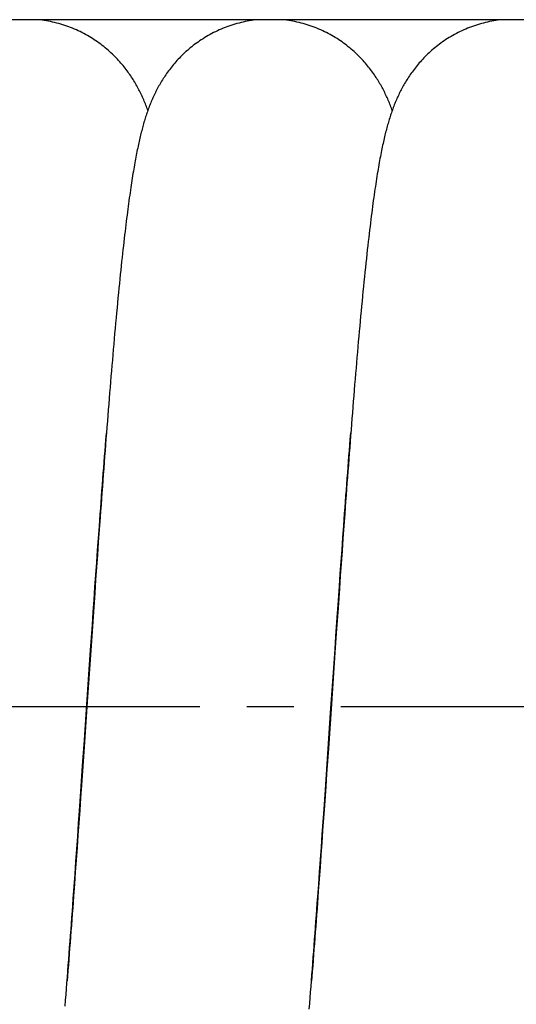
# Model space of a CAD drawing. Extents: x 0 to 594, y 0 to 420.
# Tile 13 of 17: x 307 to 333, y 325 to 376. Entities that reach past the tile are written whole.
import ezdxf

# ---------------------------------------------------------------- set-up
doc = ezdxf.new("R2010")
doc.units = 0
doc.header["$LTSCALE"] = 32.67
doc.linetypes.add('CENTER', pattern=[0.6, 0.375, -0.075, 0.075, -0.075])
for name, color, linetype in [('110652_DXF_CONTINUOUS_LINE', 7, 'CONTINUOUS'), ('110802_DXF_CONTINUOUS_LINE', 7, 'CONTINUOUS'), ('ASEM_85_125-125_DXF_AXIS', 7, 'CONTINUOUS'), ('HOSE_125_125DXF_CONTINUOUS', 7, 'CONTINUOUS')]:
    doc.layers.add(name, color=color, linetype=linetype)

msp = doc.modelspace()

# ---------------------------------------------------------------- linework, layer by layer
at = {"layer": '110652_DXF_CONTINUOUS_LINE', "color": 3, "linetype": 'CONTINUOUS'}
for p, q in [((309.39941, 328.42519), (309.40291, 328.42519)), ((322.13855, 328.42519), (322.14203, 328.42519))]:
    msp.add_line(p, q, dxfattribs=at)
at = {"layer": '110652_DXF_CONTINUOUS_LINE', "color": 9, "linetype": 'CONTINUOUS'}
for p, q in [((309.39941, 328.42519), (309.40291, 328.42519)), ((322.13855, 328.42519), (322.14203, 328.42519))]:
    msp.add_line(p, q, dxfattribs=at)
at = {"layer": '110802_DXF_CONTINUOUS_LINE', "color": 7, "linetype": 'CONTINUOUS'}
msp.add_line((358.74971, 376.02316), (266.54971, 376.02316), dxfattribs=at)
at = {"layer": 'ASEM_85_125-125_DXF_AXIS', "color": 7, "linetype": 'CENTER'}
msp.add_line((374.92971, 340.20338), (256.69971, 340.20338), dxfattribs=at)
at = {"layer": 'HOSE_125_125DXF_CONTINUOUS', "color": 7, "linetype": 'CONTINUOUS'}
for p, q in [((311.23001, 354.12031), (311.2582, 354.47657)), ((323.97104, 354.14461), (323.99845, 354.4909)), ((323.5869, 349.03964), (323.63231, 349.6641)), ((323.63603, 349.63642), (323.58951, 348.98928)), ((310.79918, 348.36601), (310.84479, 348.99826)), ((310.88299, 349.44315), (310.83632, 348.79285)), ((323.54146, 348.4099), (323.5869, 349.03964)), ((323.58951, 348.98928), (323.54305, 348.33861)), ((310.83632, 348.79285), (310.78971, 348.13889)), ((310.78971, 348.13889), (310.74314, 347.48153)), ((310.75353, 347.72874), (310.79918, 348.36601)), ((323.49598, 347.77516), (323.54146, 348.4099)), ((323.54305, 348.33861), (323.49664, 347.68474)), ((310.74314, 347.48153), (310.6966, 346.82109)), ((310.70785, 347.08679), (310.75353, 347.72874)), ((323.49664, 347.68474), (323.45028, 347.02796)), ((323.45044, 347.13569), (323.49598, 347.77516)), ((310.66212, 346.44054), (310.70785, 347.08679)), ((323.45028, 347.02796), (323.40398, 346.36859)), ((323.40487, 346.49178), (323.45044, 347.13569)), ((310.61636, 345.79033), (310.66212, 346.44054)), ((310.6966, 346.82109), (310.65009, 346.15781)), ((323.3364, 345.51818), (323.40487, 346.49178)), ((310.65009, 346.15781), (310.58039, 345.15847)), ((323.40398, 346.36859), (323.33461, 345.37534)), ((310.57056, 345.13652), (310.61636, 345.79033)), ((323.29069, 344.86443), (323.3364, 345.51818)), ((310.58039, 345.15847), (310.51078, 344.1551)), ((310.52472, 344.47938), (310.57056, 345.13652)), ((323.33461, 345.37534), (323.24227, 344.04464)), ((310.47883, 343.81921), (310.52472, 344.47938)), ((323.22204, 343.87786), (323.29069, 344.86443)), ((310.51078, 344.1551), (310.44129, 343.14924)), ((323.24227, 344.04464), (323.17308, 343.04295)), ((323.17623, 343.21684), (323.22204, 343.87786)), ((310.43291, 343.15633), (310.47883, 343.81921)), ((310.44129, 343.14924), (310.25651, 340.46381)), ((310.36393, 342.15758), (310.43291, 343.15633)), ((323.17308, 343.04295), (322.98885, 340.36506)), ((323.10746, 342.22151), (323.17623, 343.21684)), ((310.20265, 339.81376), (310.36393, 342.15758)), ((322.94687, 339.88766), (323.10746, 342.22151)), ((310.25651, 340.46381), (310.09524, 338.12038)), ((322.98885, 340.36506), (322.82833, 338.03291)), ((310.11035, 338.47099), (310.20265, 339.81376)), ((322.85489, 338.54962), (322.94687, 339.88766)), ((310.01783, 337.12799), (310.11035, 338.47099)), ((322.76275, 337.21195), (322.85489, 338.54962)), ((310.09524, 338.12038), (310.02626, 337.12202)), ((322.82833, 338.03291), (322.73673, 336.7086)), ((322.67047, 335.87749), (322.76275, 337.21195)), ((309.92511, 335.7876), (310.01783, 337.12799)), ((310.02626, 337.12202), (309.95734, 336.1288)), ((322.73673, 336.7086), (322.69098, 336.0498)), ((309.85545, 334.78589), (309.92511, 335.7876)), ((309.95734, 336.1288), (309.91144, 335.47002)), ((322.60116, 334.8802), (322.67047, 335.87749)), ((322.69098, 336.0498), (322.6224, 335.06703)), ((309.91144, 335.47002), (309.86558, 334.81432)), ((309.80896, 334.12053), (309.85545, 334.78589)), ((309.86558, 334.81432), (309.81974, 334.1621)), ((322.55489, 334.2176), (322.60116, 334.8802)), ((322.6224, 335.06703), (322.57673, 334.41609)), ((309.76244, 333.45764), (309.80896, 334.12053)), ((309.81974, 334.1621), (309.77394, 333.51377)), ((322.50857, 333.55721), (322.55489, 334.2176)), ((322.57673, 334.41609), (322.53112, 333.76898)), ((322.53112, 333.76898), (322.48556, 333.12605)), ((309.71589, 332.79764), (309.76244, 333.45764)), ((309.77394, 333.51377), (309.72818, 332.86973)), ((322.48556, 333.12605), (322.44004, 332.48762)), ((322.46221, 332.89939), (322.50857, 333.55721)), ((309.66931, 332.14093), (309.71589, 332.79764)), ((309.72818, 332.86973), (309.68247, 332.23038)), ((322.4158, 332.24449), (322.46221, 332.89939)), ((309.62271, 331.48792), (309.66931, 332.14093)), ((309.68247, 332.23038), (309.63683, 331.59613)), ((322.36935, 331.59285), (322.4158, 332.24449)), ((322.44004, 332.48762), (322.39457, 331.85402)), ((309.63683, 331.59613), (309.59125, 330.96734)), ((322.32285, 330.94484), (322.36935, 331.59285)), ((322.39457, 331.85402), (322.34915, 331.22559)), ((309.57608, 330.83886), (309.62271, 331.48792))]:
    msp.add_line(p, q, dxfattribs=at)
at = {"layer": 'HOSE_125_125DXF_CONTINUOUS', "color": 9, "linetype": 'CONTINUOUS'}
for p, q in [((309.39941, 328.42519), (309.40291, 328.42519)), ((322.13855, 328.42519), (322.14203, 328.42519))]:
    msp.add_line(p, q, dxfattribs=at)
at = {"layer": 'HOSE_125_125DXF_CONTINUOUS', "color": 7, "linetype": 'CONTINUOUS'}
for points in [[(313.41878, 371.29632), (313.39366, 371.36563), (313.3677, 371.43563), (313.34136, 371.50496), (313.31462, 371.57372), (313.28749, 371.64191), (313.25991, 371.70958), (313.23184, 371.7769), (313.20323, 371.84392), (313.17409, 371.91064), (313.14435, 371.97716), (313.11399, 372.04352), (313.08299, 372.10971), (313.05132, 372.17578), (313.01896, 372.24175), (312.98589, 372.30761), (312.95209, 372.37339), (312.91754, 372.43908), (312.88221, 372.5047), (312.84608, 372.57026), (312.80914, 372.63575), (312.77136, 372.70119), (312.73267, 372.76666), (312.69307, 372.83212), (312.65251, 372.8976), (312.61091, 372.96319), (312.56826, 373.02888), (312.52451, 373.09466), (312.47955, 373.16066), (312.43336, 373.22685), (312.38591, 373.29322), (312.33708, 373.35986), (312.28681, 373.42678), (312.23511, 373.49391), (312.18195, 373.5612), (312.1273, 373.62864), (312.07115, 373.69617), (312.01349, 373.76372), (311.95431, 373.83126), (311.89358, 373.89874), (311.83132, 373.96608), (311.76752, 374.03324), (311.70215, 374.10019), (311.63524, 374.16682), (311.56678, 374.2331), (311.49676, 374.299), (311.4252, 374.36442), (311.35209, 374.42932), (311.27743, 374.49367), (311.20125, 374.55738), (311.12355, 374.62041), (311.04432, 374.68272), (310.96362, 374.74422), (310.88143, 374.80488), (310.79777, 374.86465), (310.71269, 374.92344), (310.62621, 374.98121), (310.53832, 375.03794), (310.44913, 375.0935), (310.35865, 375.14788), (310.26689, 375.20104), (310.17396, 375.25289), (310.07987, 375.30339), (309.98464, 375.35252), (309.88838, 375.4002), (309.79113, 375.4464), (309.69288, 375.4911), (309.59372, 375.53424), (309.49367, 375.57582), (309.39275, 375.6158), (309.29102, 375.65416), (309.18852, 375.69086), (309.08526, 375.7259), (308.9813, 375.75925), (308.87669, 375.79088), (308.77145, 375.82078), (308.66563, 375.84892), (308.55926, 375.87531), (308.45237, 375.89991), (308.34501, 375.92273), (308.23723, 375.94373), (308.12904, 375.96293), (308.02051, 375.98029), (307.91166, 375.99582), (307.80253, 376.00951), (307.69317, 376.02135), (307.67334, 376.02316)], [(319.16468, 376.02316), (319.14469, 376.02134), (319.03511, 376.00947), (318.92575, 375.99575), (318.81667, 375.98018), (318.7079, 375.96276), (318.59948, 375.94351), (318.49146, 375.92244), (318.38387, 375.89955), (318.27674, 375.87486), (318.17013, 375.84838), (318.06407, 375.82013), (317.95858, 375.79012), (317.85374, 375.75838), (317.74956, 375.72491), (317.64607, 375.68974), (317.54334, 375.65289), (317.44138, 375.61438), (317.34023, 375.57424), (317.23995, 375.53249), (317.14054, 375.48915), (317.04205, 375.44426), (316.94457, 375.39786), (316.84811, 375.34999), (316.75271, 375.30067), (316.65845, 375.24997), (316.56535, 375.19792), (316.47342, 375.14455), (316.38277, 375.08994), (316.29339, 375.03413), (316.2053, 374.97714), (316.11859, 374.91907), (316.03326, 374.85996), (315.94932, 374.79984), (315.86688, 374.73883), (315.78594, 374.67698), (315.7065, 374.61432), (315.62864, 374.55098), (315.55238, 374.487), (315.47768, 374.42242), (315.40458, 374.35732), (315.33307, 374.29174), (315.26312, 374.22571), (315.19475, 374.15931), (315.12794, 374.09256), (315.06267, 374.02552), (314.99896, 373.95825), (314.93679, 373.8908), (314.87613, 373.82319), (314.81701, 373.75551), (314.75938, 373.68778), (314.70323, 373.62004), (314.64855, 373.55235), (314.59534, 373.48476), (314.54356, 373.4173), (314.49316, 373.34997), (314.44414, 373.28283), (314.39646, 373.21588), (314.35, 373.14905), (314.30476, 373.08235), (314.2607, 373.0158), (314.21774, 372.94932), (314.17584, 372.88292), (314.13499, 372.81662), (314.09512, 372.75035), (314.0562, 372.6841), (314.01821, 372.61789), (313.98112, 372.55172), (313.94491, 372.48556), (313.90955, 372.41944), (313.87504, 372.35336), (313.84134, 372.28732), (313.80843, 372.22131), (313.7763, 372.15532), (313.74491, 372.08936), (313.71425, 372.02342), (313.68428, 371.95748), (313.655, 371.89154), (313.62638, 371.82557), (313.59837, 371.75954), (313.57096, 371.69343), (313.54414, 371.62723), (313.51786, 371.56089), (313.4921, 371.49436), (313.46686, 371.42767), (313.44211, 371.36079), (313.41784, 371.29374), (313.39404, 371.22646), (313.37066, 371.1589), (313.34768, 371.09103), (313.3251, 371.02281), (313.30287, 370.95419), (313.28099, 370.88514), (313.25944, 370.81562), (313.23818, 370.74557), (313.21722, 370.67497), (313.19653, 370.60378), (313.17609, 370.53194), (313.15589, 370.45943), (313.13591, 370.3862), (313.11613, 370.31214), (313.09653, 370.23721), (313.07709, 370.16138), (313.05779, 370.08449), (313.0386, 370.0065), (313.01953, 369.92738), (313.00052, 369.84694), (312.98157, 369.7651), (312.96267, 369.68185), (312.94382, 369.59714), (312.925, 369.5109), (312.90622, 369.42309), (312.88747, 369.33373), (312.86876, 369.24276), (312.85006, 369.15014), (312.83138, 369.0558), (312.81271, 368.95972), (312.79403, 368.86183), (312.77535, 368.76203), (312.75664, 368.66026), (312.73791, 368.5565), (312.71916, 368.45073), (312.70039, 368.34292), (312.68159, 368.23301), (312.66275, 368.12092), (312.64387, 368.00662), (312.62494, 367.89006), (312.60596, 367.77115), (312.58692, 367.64984), (312.56781, 367.52609), (312.54865, 367.39988), (312.52942, 367.27121), (312.51013, 367.13998), (312.49076, 367.0061), (312.47131, 366.86956), (312.45177, 366.73027), (312.43212, 366.58804), (312.41237, 366.44281), (312.3925, 366.29454), (312.37251, 366.14306), (312.35239, 365.98834), (312.33214, 365.8303), (312.31173, 365.66872), (312.29116, 365.50352), (312.27043, 365.33466), (312.24952, 365.16193), (312.22843, 364.98525), (312.20717, 364.80458), (312.1857, 364.61969), (312.16404, 364.43054), (312.14217, 364.23706), (312.12008, 364.03895), (312.09776, 363.83615), (312.07522, 363.62859), (312.05243, 363.41606), (312.02941, 363.19848), (312.00613, 362.97578), (311.9826, 362.74774), (311.95877, 362.51397), (311.93468, 362.2747), (311.9104, 362.0306), (311.88592, 361.78146), (311.86125, 361.52739), (311.83652, 361.26965), (311.81172, 361.00825), (311.78684, 360.74317), (311.76203, 360.47576), (311.73728, 360.2062), (311.71259, 359.93441), (311.68803, 359.66135), (311.66364, 359.3875), (311.63939, 359.11253), (311.61524, 358.83621), (311.59121, 358.55865), (311.56728, 358.27985), (311.54341, 357.99937), (311.5196, 357.71725), (311.49584, 357.43353), (311.47211, 357.14776), (311.44838, 356.85985), (311.42467, 356.56996), (311.40096, 356.27794), (311.37725, 355.98376), (311.35353, 355.68752), (311.32983, 355.38936), (311.30613, 355.08932), (311.28244, 354.78743), (311.25877, 354.48387), (311.23511, 354.1787), (311.21147, 353.87194), (311.18786, 353.56373), (311.16428, 353.25415), (311.14072, 352.9432), (311.11719, 352.63095), (311.09368, 352.31743), (311.0702, 352.00269), (311.04673, 351.68671), (311.02328, 351.36953), (310.99986, 351.05121), (310.97645, 350.73174)], [(326.15794, 371.29629), (326.13923, 371.34822), (326.11414, 371.4163), (326.08854, 371.48418), (326.06236, 371.55201), (326.03557, 371.61984), (326.00816, 371.68764), (325.98009, 371.75546), (325.95132, 371.82337), (325.92185, 371.89131), (325.89172, 371.95915), (325.86091, 372.02692), (325.82939, 372.0946), (325.79725, 372.16201), (325.76447, 372.22914), (325.73103, 372.29602), (325.69703, 372.36245), (325.66251, 372.42833), (325.6274, 372.4938), (325.59161, 372.55901), (325.55517, 372.62388), (325.51802, 372.6885), (325.47991, 372.75329), (325.44081, 372.81824), (325.4007, 372.88332), (325.3593, 372.94894), (325.31649, 373.0152), (325.27232, 373.08194), (325.22677, 373.14909), (325.17979, 373.21669), (325.13136, 373.28465), (325.08162, 373.35274), (325.03054, 373.4209), (324.97809, 373.48913), (324.92439, 373.55722), (324.86948, 373.62508), (324.81328, 373.69276), (324.75573, 373.76028), (324.69683, 373.82759), (324.63654, 373.89468), (324.57473, 373.96165), (324.51138, 374.02845), (324.44647, 374.09506), (324.37992, 374.16148), (324.31164, 374.22774), (324.24168, 374.29373), (324.17009, 374.35932), (324.09686, 374.42449), (324.02197, 374.48917), (323.94554, 374.55322), (323.86757, 374.61659), (323.78805, 374.67924), (323.70706, 374.74106), (323.6246, 374.80202), (323.54067, 374.86206), (323.45536, 374.92109), (323.36867, 374.97908), (323.28062, 375.03598), (323.19128, 375.0917), (323.10068, 375.14622), (323.00881, 375.19949), (322.91579, 375.25144), (322.82162, 375.30204), (322.72631, 375.35126), (322.62998, 375.39903), (322.53264, 375.44531), (322.43431, 375.49009), (322.33506, 375.53332), (322.23491, 375.57497), (322.1339, 375.61503), (322.03208, 375.65346), (321.92948, 375.69023), (321.82612, 375.72533), (321.72208, 375.75874), (321.61738, 375.79042), (321.51205, 375.82037), (321.40614, 375.84856), (321.2997, 375.87499), (321.19274, 375.89963), (321.08532, 375.92248), (320.97746, 375.94352), (320.86921, 375.96274), (320.7606, 375.98013), (320.65168, 375.99569), (320.54247, 376.0094), (320.43303, 376.02126), (320.41226, 376.02316)], [(331.90533, 376.02316), (331.88606, 376.02141), (331.77691, 376.00963), (331.668, 375.99602), (331.55937, 375.98057), (331.45106, 375.96329), (331.34309, 375.9442), (331.23552, 375.9233), (331.12837, 375.90059), (331.02168, 375.8761), (330.91549, 375.84984), (330.80982, 375.82182), (330.70472, 375.79204), (330.60024, 375.76054), (330.49639, 375.72732), (330.3932, 375.69239), (330.29076, 375.65581), (330.18908, 375.61757), (330.08819, 375.5777), (329.98817, 375.53623), (329.88904, 375.4932), (329.79081, 375.44862), (329.69358, 375.40254), (329.59734, 375.35498), (329.50212, 375.30597), (329.40803, 375.25558), (329.31506, 375.20383), (329.22324, 375.15076), (329.13269, 375.09645), (329.0434, 375.04093), (328.95538, 374.98425), (328.86874, 374.92648), (328.78348, 374.86768), (328.69961, 374.80787), (328.6172, 374.74716), (328.53626, 374.68559), (328.45679, 374.62319), (328.37888, 374.56008), (328.3025, 374.4963), (328.22766, 374.43188), (328.15443, 374.36695), (328.08279, 374.30154), (328.01273, 374.2357), (327.94429, 374.16952), (327.87748, 374.10307), (327.81225, 374.03637), (327.7486, 373.96947), (327.68651, 373.90242), (327.62595, 373.83524), (327.56689, 373.76796), (327.50931, 373.70062), (327.45318, 373.63325), (327.39848, 373.56587), (327.34516, 373.4985), (327.29322, 373.43119), (327.24262, 373.36394), (327.19334, 373.29678), (327.14534, 373.22974), (327.0986, 373.16283), (327.05309, 373.09607), (327.00878, 373.02947), (326.96564, 372.96306), (326.92364, 372.89684), (326.88277, 372.83083), (326.84297, 372.76501), (326.80423, 372.69944), (326.76651, 372.63408), (326.72971, 372.5688), (326.69381, 372.50362), (326.65877, 372.43852), (326.62451, 372.37337), (326.59098, 372.30813), (326.55818, 372.24282), (326.52605, 372.17736), (326.49456, 372.1117), (326.46371, 372.04586), (326.43349, 371.97985), (326.40386, 371.91365), (326.37483, 371.84725), (326.34641, 371.78072), (326.31858, 371.71407), (326.29133, 371.64726), (326.26464, 371.58034), (326.23852, 371.51331), (326.21293, 371.44614), (326.18786, 371.37882), (326.16331, 371.31137), (326.13924, 371.24374), (326.11559, 371.17578), (326.09234, 371.10748), (326.06949, 371.03881), (326.04697, 370.96963), (326.02476, 370.89989), (326.00285, 370.82957), (325.98121, 370.75852), (325.95979, 370.68669), (325.93861, 370.61406), (325.91763, 370.54054), (325.89683, 370.46606), (325.87621, 370.39059), (325.85576, 370.31412), (325.83547, 370.2366), (325.81533, 370.15797), (325.79531, 370.07816), (325.77542, 369.99713), (325.75563, 369.91482), (325.73591, 369.83104), (325.71625, 369.74576), (325.69663, 369.6589), (325.67703, 369.57028), (325.65741, 369.47977), (325.63779, 369.38736), (325.61816, 369.29299), (325.59851, 369.19659), (325.57883, 369.09808), (325.55912, 368.99742), (325.53936, 368.89453), (325.51956, 368.78935), (325.49971, 368.68179), (325.47979, 368.57176), (325.4598, 368.45922), (325.43976, 368.34417), (325.41965, 368.22655), (325.39947, 368.1063), (325.37922, 367.98338), (325.3589, 367.85773), (325.3385, 367.72929), (325.31802, 367.598), (325.29744, 367.46376), (325.27678, 367.32654), (325.25605, 367.18643), (325.23526, 367.04342), (325.21438, 366.89741), (325.19343, 366.74839), (325.17242, 366.59644), (325.15131, 366.44138), (325.13007, 366.28274), (325.10868, 366.1205), (325.08715, 365.95456), (325.0654, 365.78437), (325.04345, 365.60986), (325.02129, 365.43095), (324.99886, 365.24703), (324.97614, 365.05796), (324.95315, 364.86369), (324.92983, 364.66367), (324.90614, 364.45741), (324.88212, 364.24515), (324.85785, 364.02743), (324.83329, 363.80392), (324.80847, 363.57476), (324.78354, 363.34128), (324.7585, 363.10343), (324.73334, 362.8612), (324.70822, 362.61602), (324.68315, 362.36806), (324.6581, 362.11722), (324.63319, 361.86458), (324.60844, 361.61065), (324.58382, 361.35509), (324.55931, 361.09773), (324.5349, 360.83868), (324.51061, 360.57797), (324.4864, 360.31531), (324.46226, 360.05077), (324.4382, 359.78438), (324.41418, 359.51579), (324.39018, 359.24495), (324.36622, 358.97198), (324.34228, 358.69678), (324.31836, 358.41931), (324.29446, 358.13967), (324.27059, 357.85799), (324.24674, 357.57431), (324.22293, 357.28866), (324.19914, 357.00115), (324.17538, 356.71183), (324.15166, 356.42073), (324.12798, 356.12796), (324.10433, 355.83362), (324.08073, 355.53771), (324.05715, 355.2402), (324.0336, 354.94115), (324.01009, 354.6406), (323.9866, 354.33849), (323.96314, 354.03487), (323.93969, 353.72978), (323.91626, 353.42316), (323.89285, 353.11503), (323.86945, 352.80544), (323.84606, 352.4944), (323.82268, 352.18191), (323.79931, 351.86803), (323.77595, 351.55283), (323.7526, 351.23634), (323.72926, 350.91861), (323.70594, 350.59971), (323.68262, 350.27967), (323.63603, 349.63642)], [(310.84479, 348.99826), (310.89033, 349.62512), (310.91308, 349.93641), (310.93582, 350.24622), (310.95854, 350.55451), (310.98125, 350.86123), (311.00395, 351.16635), (311.02663, 351.46983), (311.04929, 351.77162), (311.07194, 352.07167), (311.09457, 352.36996), (311.11719, 352.66644), (311.13979, 352.96108), (311.16237, 353.25383), (311.18493, 353.54464), (311.20748, 353.83348), (311.23001, 354.12031)], [(323.63231, 349.6641), (323.67766, 350.28298), (323.70032, 350.59021), (323.72296, 350.8959), (323.7456, 351.20002), (323.76822, 351.50252), (323.79083, 351.80336), (323.81342, 352.1025), (323.83599, 352.3999), (323.85855, 352.69552), (323.88109, 352.98926), (323.90361, 353.2811), (323.92611, 353.57099), (323.94859, 353.85883), (323.97104, 354.14461)], [(310.97645, 350.73174), (310.95306, 350.41117), (310.92969, 350.08954), (310.88299, 349.44315)], [(322.34915, 331.22559), (322.30378, 330.60261), (322.28111, 330.29327), (322.25846, 329.9854), (322.23582, 329.67906), (322.2132, 329.37427), (322.19058, 329.07107), (322.16798, 328.7695), (322.14539, 328.46959), (322.12282, 328.17138), (322.10026, 327.87491), (322.07772, 327.58023), (322.0552, 327.2874), (322.03269, 326.99648), (322.0102, 326.7075), (321.98773, 326.42056), (321.96528, 326.13569), (321.94879, 325.92775)], [(309.20076, 325.81335), (309.22436, 326.1172), (309.24794, 326.42265), (309.27151, 326.72963), (309.29505, 327.03811), (309.31858, 327.34802), (309.34209, 327.65932), (309.36558, 327.97197), (309.38905, 328.28589), (309.41249, 328.601), (309.43591, 328.9173), (309.45932, 329.23479), (309.4827, 329.55341), (309.50607, 329.87314), (309.52942, 330.19399), (309.57608, 330.83886)], [(309.59125, 330.96734), (309.54573, 330.34434), (309.523, 330.03512), (309.50028, 329.72749), (309.47758, 329.42148), (309.4549, 329.11714), (309.43224, 328.8145), (309.40959, 328.5136), (309.38697, 328.2145), (309.36437, 327.91724), (309.34179, 327.62186), (309.31922, 327.32838), (309.29668, 327.03684), (309.27415, 326.74727), (309.25165, 326.45972), (309.22918, 326.17424), (309.20926, 325.92276)], [(322.18307, 329.02604), (322.2064, 329.34295), (322.22971, 329.66108), (322.25301, 329.98037), (322.2763, 330.30079), (322.32285, 330.94484)], [(321.83151, 324.4428), (321.85511, 324.7376), (321.87867, 325.03404), (321.90221, 325.33207), (321.92571, 325.63165), (321.94919, 325.9328), (321.97264, 326.23548), (321.99607, 326.53965), (322.01949, 326.84536), (322.04289, 327.15259), (322.06629, 327.46128), (322.08966, 327.77144), (322.11303, 328.08305), (322.13639, 328.39605), (322.15973, 328.71039), (322.18307, 329.02604)], [(309.10619, 324.61504), (309.12986, 324.91202), (309.15351, 325.21071), (309.17714, 325.51116), (309.20076, 325.81335)]]:
    msp.add_lwpolyline(points, dxfattribs=at)

doc.saveas('drawing.dxf')
